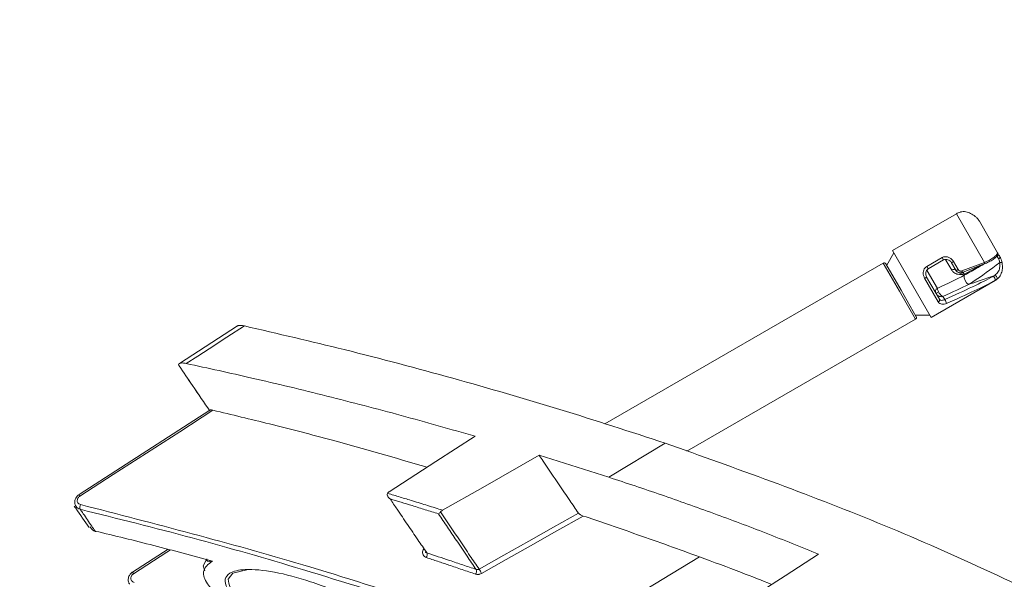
# Model space of a CAD drawing. Header units: millimetres. Extents: x 0 to 1118, y 0 to 864.
# Tile 45 of 256: x 200 to 213, y 307 to 315. Entities that reach past the tile are written whole.
import ezdxf

# ---------------------------------------------------------------- set-up
doc = ezdxf.new("R2010")
doc.units = ezdxf.units.MM
doc.linetypes.add('CENTERX2', pattern=[20.32, 12.7, -2.54, 2.54, -2.54])

msp = doc.modelspace()

# ---------------------------------------------------------------- linework, layer by layer
at = {"color": 7, "linetype": 'Continuous', "lineweight": 15}
for p, q in [((212.661, 312.05), (211.773, 311.537)), ((212.982, 311.945), (213.234, 311.507)), ((211.792, 311.505), (211.691, 311.331)), ((211.773, 311.537), (212.311, 310.606)), ((213.234, 311.507), (213.234, 311.508)), ((212.268, 311.281), (212.484, 311.406)), ((212.484, 311.406), (212.484, 311.406)), ((212.653, 311.263), (212.593, 311.367)), ((212.738, 311.252), (213.053, 311.372)), ((211.644, 311.361), (207.768, 309.124)), ((211.678, 311.352), (211.891, 310.984)), ((213.056, 311.355), (212.744, 311.232)), ((212.247, 311.167), (212.424, 310.86)), ((212.311, 310.606), (213.199, 311.119)), ((211.891, 310.984), (212.103, 310.616)), ((208.909, 308.743), (212.094, 310.582)), ((212.091, 310.638), (212.292, 310.639)), ((202.657, 310.487), (201.846, 309.964)), ((202.657, 310.487), (201.846, 309.964)), ((202.272, 309.314), (200.45, 308.139)), ((202.272, 309.314), (200.45, 308.139)), ((206.855, 308.686), (207.825, 308.38)), ((201.688, 307.378), (201.194, 307.06)), ((201.688, 307.378), (201.194, 307.06)), ((202.229, 307.235), (202.228, 307.236)), ((202.228, 307.228), (202.228, 307.234)), ((202.784, 307.091), (202.591, 307.044))]:
    msp.add_line(p, q, dxfattribs=at)
at = {"color": 9, "linetype": 'Continuous', "lineweight": 0}
for p, q in [((213.053, 311.372), (212.661, 312.05)), ((212.248, 311.315), (212.465, 311.44)), ((212.465, 311.44), (212.484, 311.406)), ((212.596, 311.263), (212.514, 311.405)), ((212.622, 311.382), (212.686, 311.272)), ((213.228, 311.453), (213.226, 311.456)), ((211.869, 310.972), (211.644, 311.361)), ((212.268, 311.281), (212.248, 311.315)), ((212.254, 311.255), (212.396, 311.01)), ((212.749, 311.234), (212.773, 311.206)), ((213.011, 311.337), (212.773, 311.206)), ((212.408, 310.823), (212.219, 311.15)), ((213.172, 311.176), (213.195, 311.191)), ((213.225, 311.137), (213.198, 311.12)), ((213.199, 311.119), (213.198, 311.12)), ((212.094, 310.582), (211.869, 310.972)), ((212.474, 310.897), (212.499, 310.854)), ((207.825, 308.38), (208.61, 308.855)), ((209.087, 307.272), (206.998, 306.013)), ((202.591, 307.044), (202.527, 306.961))]:
    msp.add_line(p, q, dxfattribs=at)
at = {"color": 9, "linetype": 'Continuous', "lineweight": 0, "flags": 128}
for points in [[(212.514, 311.405), (212.522, 311.41), (212.527, 311.413)], [(213.25, 311.421), (213.255, 311.424), (213.259, 311.428), (213.263, 311.432), (213.266, 311.436), (213.268, 311.44), (213.269, 311.443), (213.269, 311.446), (213.268, 311.449)], [(213.264, 311.368), (213.27, 311.369), (213.277, 311.369), (213.283, 311.37), (213.288, 311.369), (213.292, 311.369), (213.295, 311.367), (213.297, 311.366), (213.297, 311.364)], [(212.254, 311.255), (212.246, 311.25), (212.242, 311.248)], [(212.596, 311.263), (212.604, 311.267), (212.613, 311.271), (212.622, 311.274), (212.629, 311.275), (212.636, 311.276), (212.642, 311.275), (212.647, 311.273), (212.65, 311.27)], [(212.686, 311.272), (212.68, 311.269), (212.675, 311.266), (212.67, 311.264), (212.665, 311.262), (212.661, 311.262), (212.657, 311.261), (212.655, 311.262), (212.653, 311.263)], [(212.738, 311.252), (212.74, 311.248), (212.742, 311.243), (212.743, 311.24), (212.744, 311.237), (212.744, 311.234), (212.745, 311.233), (212.744, 311.232), (212.744, 311.232)], [(213.195, 311.191), (213.203, 311.189), (213.211, 311.184), (213.218, 311.176), (213.224, 311.168), (213.228, 311.158), (213.229, 311.15), (213.228, 311.142), (213.225, 311.137)], [(202.751, 310.487), (202.505, 310.329), (202.26, 310.17), (202.101, 310.068), (201.941, 309.965)], [(202.314, 309.314), (201.851, 309.015), (201.388, 308.716), (200.925, 308.418), (200.462, 308.119)], [(206.019, 307.101), (206.364, 307.296), (206.709, 307.491), (207.055, 307.686), (207.4, 307.881)], [(207.467, 307.841), (207.1, 307.634), (206.733, 307.426), (206.393, 307.234), (206.053, 307.042)], [(200.68, 307.627), (200.684, 307.627), (200.688, 307.628)], [(201.723, 307.369), (201.671, 307.336), (201.208, 307.038)]]:
    msp.add_lwpolyline(points, dxfattribs=at)
at = {"color": 7, "linetype": 'Continuous', "lineweight": 15, "flags": 128}
for points in [[(213.053, 311.372), (213.054, 311.367), (213.055, 311.363), (213.056, 311.36), (213.057, 311.357), (213.057, 311.356), (213.057, 311.355), (213.057, 311.354), (213.056, 311.355)], [(205.962, 308.952), (205.414, 308.598), (204.764, 308.179)], [(206.855, 308.686), (206.069, 308.239), (205.51, 307.922)], [(210.742, 307.311), (210.276, 307.01), (209.849, 306.733), (209.494, 306.504)], [(202.201, 307.077), (202.177, 307.148), (202.23, 307.243), (202.23, 307.243), (202.23, 307.243)]]:
    msp.add_lwpolyline(points, dxfattribs=at)
at = {"color": 7, "linetype": 'CENTERX2', "lineweight": 0}
msp.add_arc((216.997, 285.81), 34.032, 89.5071, 150.8122, dxfattribs=at)
at = {"color": 7, "linetype": 'Continuous', "lineweight": 15}
for centre, radius, start, end in [((212.774, 311.855), 0.225, 105.9461, 120), ((213.205, 311.492), 0.0325, 297.3743, 27.8774), ((213.212, 311.481), 0.0325, 300, 30), ((211.656, 311.34), 0.025, 30, 120), ((213.086, 311.314), 0.225, 300, 313.9397), ((212.081, 310.604), 0.025, 300, 30), ((200.683, 307.637), 0.0109, 208.8816, 255.3018)]:
    msp.add_arc(centre, radius, start, end, dxfattribs=at)
at = {"color": 9, "linetype": 'Continuous', "lineweight": 0}
for centre, radius, start, end in [((212.51, 311.56), 0.21, 293.3449, 302.2095), ((213.21, 311.484), 0.0323, 299.6703, 29.6664), ((212.121, 311.336), 0.21, 297.7905, 306.6551), ((212.918, 311.183), 0.149, 176.1057, 233.4246), ((213.147, 311.13), 0.0521, 348.1348, 61.4642), ((212.417, 310.967), 0.0473, 116.5342, 206.0534), ((212.431, 310.916), 0.0508, 110.589, 161.1596), ((212.397, 310.85), 0.0293, 292.8285, 20.3123), ((212.414, 310.783), 0.111, 9.2006, 39.7435), ((200.856, 308.376), 0.47, 210.3676, 213.2073), ((200.544, 307.963), 0.0833, 153.602, 199.8489), ((205.218, 307.302), 0.0763, 328.5237, 18.8371), ((201.494, 307.228), 0.344, 209.2991, 213.6893), ((205.905, 307.072), 0.0754, 327.835, 18.6764), ((205.322, 306.66), 0.824, 27.6349, 32.3651)]:
    msp.add_arc(centre, radius, start, end, dxfattribs=at)
for centre, major_axis, ratio, start_param, end_param in [((211.238, 310.608), (1.779, 0.746), 0.051651, 5.398612, 5.726385), ((210.692, 310.327), (2.714, 1.026), 0.065725, 5.415591, 5.838536), ((210.702, 310.298), (2.73, 1), 0.069714, 5.416984, 5.839929), ((211.261, 310.542), (1.814, 0.686), 0.065725, 5.419713, 5.730577)]:
    msp.add_ellipse(centre, major_axis=major_axis, ratio=ratio, start_param=start_param, end_param=end_param, dxfattribs=at)
at = {"color": 7, "linetype": 'Continuous', "lineweight": 15}
for points, knots in [([(212.923, 312.012), (212.901, 312.028), (212.859, 312.059), (212.789, 312.079), (212.741, 312.081), (212.715, 312.072), (212.712, 312.071)], [0, 0, 0, 0, 0.305816, 0.608418, 0.959761, 1, 1, 1, 1]), ([(212.982, 311.945), (212.98, 311.948), (212.971, 311.962), (212.952, 311.986), (212.932, 312.003), (212.923, 312.012)], [0, 0, 0, 0, 0.1411792, 0.575722, 1, 1, 1, 1]), ([(213.057, 311.354), (213.058, 311.355), (213.084, 311.364), (213.132, 311.387), (213.188, 311.423), (213.219, 311.45), (213.232, 311.467), (213.238, 311.479), (213.24, 311.494), (213.236, 311.503), (213.234, 311.507)], [0, 0, 0, 0, 0.013765, 0.227044, 0.452656, 0.686854, 0.82137, 0.905471, 0.954533, 1, 1, 1, 1]), ([(212.484, 311.406), (212.484, 311.406), (212.49, 311.411), (212.506, 311.414), (212.53, 311.414), (212.557, 311.404), (212.58, 311.388), (212.589, 311.372), (212.592, 311.367)], [0, 0, 0, 0, 0.000583, 0.173173, 0.356013, 0.581805, 0.849904, 1, 1, 1, 1]), ([(213.252, 311.477), (213.252, 311.476), (213.256, 311.469), (213.262, 311.458), (213.268, 311.449)], [0, 0, 0, 0, 0.163834, 1, 1, 1, 1]), ([(213.268, 311.448), (213.265, 311.453), (213.259, 311.464), (213.255, 311.471), (213.253, 311.475)], [0, 0, 0, 0, 0.42074, 1, 1, 1, 1]), ([(213.268, 311.449), (213.27, 311.445), (213.277, 311.431), (213.289, 311.403), (213.294, 311.377), (213.297, 311.364)], [0, 0, 0, 0, 0.141179, 0.575722, 1, 1, 1, 1]), ([(212.246, 311.168), (212.246, 311.169), (212.239, 311.178), (212.234, 311.201), (212.234, 311.232), (212.244, 311.259), (212.257, 311.275), (212.266, 311.279), (212.268, 311.28)], [0, 0, 0, 0, 0.013949, 0.264281, 0.535247, 0.760632, 0.93756, 1, 1, 1, 1]), ([(212.648, 311.272), (212.648, 311.272), (212.648, 311.272), (212.653, 311.263), (212.656, 311.259)], [0, 0, 0, 0, 0.47643, 1, 1, 1, 1]), ([(212.744, 311.232), (212.736, 311.23), (212.72, 311.225), (212.694, 311.229), (212.672, 311.24), (212.659, 311.253), (212.654, 311.262), (212.653, 311.263)], [0, 0, 0, 0, 0.237904, 0.47576, 0.714795, 0.954981, 1, 1, 1, 1]), ([(212.695, 311.23), (212.699, 311.227), (212.726, 311.211), (212.752, 311.209), (212.773, 311.206), (212.773, 311.206)], [0, 0, 0, 0, 0.184337, 0.989702, 1, 1, 1, 1]), ([(212.769, 311.193), (212.79, 311.204), (212.882, 311.253), (212.974, 311.307), (213.045, 311.349)], [0, 0, 0, 0, 0.228086, 1, 1, 1, 1]), ([(213.297, 311.364), (213.3, 311.338), (213.305, 311.286), (213.288, 311.214), (213.261, 311.167), (213.233, 311.144), (213.225, 311.137)], [0, 0, 0, 0, 0.275683, 0.548468, 0.865191, 1, 1, 1, 1]), ([(212.424, 310.86), (212.428, 310.855), (212.436, 310.846), (212.455, 310.842), (212.475, 310.845), (212.491, 310.85), (212.498, 310.853), (212.499, 310.854)], [0, 0, 0, 0, 0.280234, 0.561823, 0.799674, 0.966047, 1, 1, 1, 1]), ([(202.657, 310.486), (202.66, 310.488), (202.67, 310.494), (202.701, 310.496), (202.734, 310.49), (202.751, 310.487)], [0, 0, 0, 0, 0.171363, 0.566187, 1, 1, 1, 1]), ([(202.751, 310.487), (203.216, 310.379), (204.192, 310.154), (205.655, 309.764), (207.146, 309.331), (208.122, 309.014), (208.61, 308.855)], [0, 0, 0, 0, 0.232847, 0.488964, 0.744409, 1, 1, 1, 1]), ([(201.941, 309.965), (201.923, 309.968), (201.89, 309.973), (201.855, 309.97), (201.838, 309.96), (201.834, 309.947), (201.84, 309.936), (201.842, 309.932)], [0, 0, 0, 0, 0.279702, 0.526143, 0.717925, 0.876844, 1, 1, 1, 1]), ([(202.271, 309.303), (202.191, 309.42), (202.051, 309.625), (201.905, 309.839), (201.842, 309.932)], [0, 0, 0, 0, 0.568533, 1, 1, 1, 1]), ([(201.842, 309.932), (201.905, 309.84), (202.05, 309.626), (202.191, 309.42), (202.271, 309.303)], [0, 0, 0, 0, 0.431261, 1, 1, 1, 1]), ([(201.941, 309.965), (202.246, 309.898), (202.902, 309.755), (203.9, 309.513), (204.937, 309.244), (205.62, 309.049), (205.962, 308.952)], [0, 0, 0, 0, 0.22384, 0.482353, 0.741136, 1, 1, 1, 1]), ([(202.272, 309.314), (202.274, 309.315), (202.279, 309.318), (202.294, 309.318), (202.307, 309.315), (202.314, 309.314)], [0, 0, 0, 0, 0.243488, 0.62595, 1, 1, 1, 1]), ([(205.293, 308.52), (204.856, 308.648), (204.13, 308.86), (203.133, 309.117), (202.576, 309.251), (202.314, 309.314)], [0, 0, 0, 0, 0.445153, 0.73907, 1, 1, 1, 1]), ([(208.61, 308.855), (209.595, 308.503), (211.571, 307.798), (214.441, 306.464), (217.209, 304.962), (219.883, 303.284), (222.534, 301.39), (225.118, 299.298), (227.609, 297.052), (229.168, 295.447), (229.95, 294.641)], [0, 0, 0, 0, 0.131616, 0.264103, 0.385016, 0.505917, 0.630562, 0.755193, 0.877021, 1, 1, 1, 1]), ([(206.855, 308.686), (206.873, 308.659), (206.967, 308.52), (207.109, 308.31), (207.272, 308.069), (207.36, 307.94), (207.4, 307.881)], [0, 0, 0, 0, 0.096796, 0.503841, 0.775095, 1, 1, 1, 1]), ([(207.825, 308.38), (208.068, 308.299), (208.555, 308.139), (209.284, 307.878), (210.013, 307.605), (210.499, 307.409), (210.742, 307.311)], [0, 0, 0, 0, 0.2497628, 0.4996188, 0.7497604, 1, 1, 1, 1]), ([(200.451, 308.138), (200.449, 308.137), (200.433, 308.13), (200.41, 308.102), (200.39, 308.06), (200.389, 308.017), (200.397, 307.987), (200.407, 307.975), (200.409, 307.973)], [0, 0, 0, 0, 0.0264291, 0.273788, 0.5263835, 0.7455677, 0.9572212, 1, 1, 1, 1]), ([(204.744, 308.158), (204.742, 308.154), (204.739, 308.146), (204.74, 308.131), (204.746, 308.112), (204.76, 308.094), (204.773, 308.083), (204.779, 308.079), (204.78, 308.079)], [0, 0, 0, 0, 0.138676, 0.276693, 0.471968, 0.744599, 0.992598, 1, 1, 1, 1]), ([(204.764, 308.179), (204.761, 308.178), (204.757, 308.174), (204.751, 308.169), (204.747, 308.163), (204.745, 308.16), (204.744, 308.158)], [0, 0, 0, 0, 0.2764548, 0.5609264, 0.7785456, 1, 1, 1, 1]), ([(204.78, 308.079), (204.812, 308.031), (204.894, 307.91), (205.022, 307.721), (205.16, 307.518), (205.249, 307.388), (205.291, 307.327)], [0, 0, 0, 0, 0.1874533, 0.4681875, 0.748939, 1, 1, 1, 1]), ([(200.384, 307.98), (200.39, 307.97), (200.461, 307.864), (200.529, 307.768), (200.591, 307.681)], [0, 0, 0, 0, 0.092021, 1, 1, 1, 1]), ([(200.384, 307.98), (200.39, 307.97), (200.461, 307.864), (200.529, 307.768), (200.591, 307.681)], [0, 0, 0, 0, 0.091933, 1, 1, 1, 1]), ([(200.409, 307.973), (200.408, 307.973), (200.404, 307.977), (200.403, 307.983), (200.401, 307.988)], [0, 0, 0, 0, 0.152965, 1, 1, 1, 1]), ([(205.48, 307.897), (205.476, 307.893), (205.466, 307.882), (205.457, 307.875), (205.453, 307.872), (205.452, 307.872), (205.452, 307.872)], [0, 0, 0, 0, 0.380305, 0.877978, 0.988174, 1, 1, 1, 1]), ([(205.51, 307.922), (205.503, 307.917), (205.492, 307.91), (205.483, 307.901), (205.48, 307.897)], [0, 0, 0, 0, 0.622944, 1, 1, 1, 1]), ([(207.4, 307.881), (207.402, 307.879), (207.406, 307.874), (207.416, 307.866), (207.431, 307.857), (207.449, 307.848), (207.461, 307.843), (207.467, 307.841)], [0, 0, 0, 0, 0.1640391, 0.3275141, 0.503978, 0.7642013, 1, 1, 1, 1]), ([(209.087, 307.272), (208.944, 307.324), (208.657, 307.428), (208.225, 307.581), (207.829, 307.719), (207.575, 307.804), (207.467, 307.841)], [0, 0, 0, 0, 0.266964, 0.5339405, 0.8009557, 1, 1, 1, 1]), ([(200.606, 307.69), (200.611, 307.68), (200.62, 307.66), (200.646, 307.641), (200.665, 307.634), (200.673, 307.632)], [0, 0, 0, 0, 0.36114, 0.743729, 1, 1, 1, 1]), ([(200.631, 307.655), (200.634, 307.652), (200.646, 307.638), (200.664, 307.628), (200.679, 307.627), (200.68, 307.627)], [0, 0, 0, 0, 0.256843, 0.938765, 1, 1, 1, 1]), ([(200.673, 307.632), (200.81, 307.599), (201.084, 307.533), (201.492, 307.43), (201.9, 307.324), (202.17, 307.251), (202.305, 307.214)], [0, 0, 0, 0, 0.249961, 0.499938, 0.749962, 1, 1, 1, 1]), ([(205.291, 307.327), (205.286, 307.329), (205.278, 307.332), (205.273, 307.339), (205.271, 307.342)], [0, 0, 0, 0, 0.581551, 1, 1, 1, 1]), ([(210.09, 306.889), (209.95, 306.945), (209.616, 307.076), (209.281, 307.2), (209.087, 307.272)], [0, 0, 0, 0, 0.419347, 1, 1, 1, 1]), ([(202.305, 307.214), (202.249, 307.171), (202.151, 307.096), (202.212, 306.914), (202.385, 306.724), (202.596, 306.57), (202.775, 306.456), (202.844, 306.411), (202.876, 306.391)], [0, 0, 0, 0, 0.282634, 0.490345, 0.657489, 0.867095, 0.939205, 1, 1, 1, 1]), ([(202.22, 307.237), (202.235, 307.231), (202.261, 307.221), (202.291, 307.216), (202.305, 307.214), (202.305, 307.214)], [0, 0, 0, 0, 0.544098, 0.991933, 1, 1, 1, 1]), ([(202.232, 307.216), (202.23, 307.217), (202.228, 307.219), (202.226, 307.224), (202.226, 307.228), (202.226, 307.231), (202.226, 307.232)], [0, 0, 0, 0, 0.463284, 0.7351, 0.868157, 1, 1, 1, 1]), ([(201.195, 307.059), (201.193, 307.059), (201.177, 307.051), (201.154, 307.024), (201.134, 306.981), (201.134, 306.936), (201.142, 306.904), (201.153, 306.893), (201.154, 306.892)], [0, 0, 0, 0, 0.026568, 0.270984, 0.519229, 0.739544, 0.976224, 1, 1, 1, 1]), ([(202.547, 307.044), (202.548, 307.044), (202.597, 307.075), (202.768, 307.111), (203.159, 307.074), (203.687, 306.933), (204.241, 306.71), (204.728, 306.447), (205.086, 306.2), (205.314, 305.987), (205.401, 305.828), (205.372, 305.721), (205.222, 305.671), (204.936, 305.69), (204.525, 305.781), (203.984, 305.959), (203.424, 306.197), (202.971, 306.441), (202.668, 306.653), (202.503, 306.831), (202.464, 306.968), (202.52, 307.019), (202.547, 307.044)], [0, 0, 0, 0, 0.0006046, 0.0513523, 0.1162164, 0.1820658, 0.2571727, 0.3153004, 0.3627664, 0.4105355, 0.4516027, 0.4874961, 0.5366552, 0.5855119, 0.6427507, 0.7109109, 0.7864719, 0.8404649, 0.8834806, 0.926783, 0.9640509, 1, 1, 1, 1]), ([(202.527, 306.961), (202.529, 306.924), (202.531, 306.885), (202.59, 306.786), (202.705, 306.665), (203.001, 306.465), (203.446, 306.235), (203.996, 306.014), (204.528, 305.852), (204.935, 305.769), (205.212, 305.759), (205.354, 305.791), (205.363, 305.844), (205.365, 305.854)], [0, 0, 0, 0, 0.074301, 0.075637, 0.163527, 0.251245, 0.361977, 0.51764, 0.6582, 0.775996, 0.876145, 0.976382, 1, 1, 1, 1])]:
    msp.add_open_spline(points, degree=3, knots=knots, dxfattribs=at)
at = {"color": 9, "linetype": 'Continuous', "lineweight": 0}
for points, knots in [([(213.053, 311.372), (213.076, 311.382), (213.122, 311.402), (213.178, 311.438), (213.217, 311.471), (213.236, 311.496), (213.235, 311.504), (213.234, 311.507)], [0, 0, 0, 0, 0.202792, 0.404853, 0.609711, 0.819285, 1, 1, 1, 1]), ([(212.465, 311.44), (212.471, 311.442), (212.486, 311.45), (212.519, 311.453), (212.558, 311.443), (212.596, 311.419), (212.613, 311.395), (212.622, 311.382)], [0, 0, 0, 0, 0.1038324, 0.2811913, 0.5208155, 0.7588509, 1, 1, 1, 1]), ([(212.514, 311.405), (212.512, 311.407), (212.51, 311.411), (212.506, 311.413), (212.505, 311.413)], [0, 0, 0, 0, 0.753349, 1, 1, 1, 1]), ([(213.264, 311.368), (213.138, 311.274), (212.99, 311.165), (212.85, 311.076), (212.829, 311.063)], [0, 0, 0, 0, 0.854615, 1, 1, 1, 1]), ([(213.195, 311.191), (213.211, 311.205), (213.244, 311.233), (213.265, 311.29), (213.268, 311.338), (213.264, 311.363), (213.264, 311.368)], [0, 0, 0, 0, 0.3402717, 0.6795366, 0.9342849, 1, 1, 1, 1]), ([(213.25, 311.421), (213.246, 311.427), (213.239, 311.439), (213.231, 311.451), (213.229, 311.453), (213.228, 311.454)], [0, 0, 0, 0, 0.332104, 0.664602, 1, 1, 1, 1]), ([(213.264, 311.368), (213.263, 311.375), (213.262, 311.391), (213.256, 311.41), (213.251, 311.418), (213.25, 311.421)], [0, 0, 0, 0, 0.412226, 0.827632, 1, 1, 1, 1]), ([(212.219, 311.15), (212.213, 311.163), (212.202, 311.188), (212.199, 311.229), (212.206, 311.265), (212.222, 311.295), (212.24, 311.308), (212.248, 311.315)], [0, 0, 0, 0, 0.226495, 0.454875, 0.649247, 0.825521, 1, 1, 1, 1]), ([(212.251, 311.265), (212.251, 311.265), (212.251, 311.262), (212.252, 311.258), (212.254, 311.255), (212.254, 311.255)], [0, 0, 0, 0, 0.0089677, 0.829056, 1, 1, 1, 1]), ([(212.773, 311.206), (212.773, 311.206), (212.744, 311.201), (212.694, 311.199), (212.643, 311.218), (212.614, 311.239), (212.604, 311.251), (212.596, 311.263)], [0, 0, 0, 0, 0.005347, 0.491806, 0.784677, 0.80646, 1, 1, 1, 1]), ([(212.686, 311.272), (212.689, 311.268), (212.695, 311.26), (212.708, 311.252), (212.722, 311.249), (212.733, 311.25), (212.738, 311.252), (212.738, 311.252)], [0, 0, 0, 0, 0.248245, 0.493422, 0.734529, 0.968323, 1, 1, 1, 1]), ([(213.195, 311.191), (213.123, 311.165), (213.001, 311.121), (212.879, 311.08), (212.829, 311.063)], [0, 0, 0, 0, 0.593489, 1, 1, 1, 1]), ([(212.396, 311.01), (212.397, 311.005), (212.4, 310.995), (212.406, 310.978), (212.411, 310.967), (212.413, 310.963)], [0, 0, 0, 0, 0.408772, 0.819633, 1, 1, 1, 1]), ([(212.413, 310.963), (212.416, 310.957), (212.422, 310.944), (212.436, 310.925), (212.452, 310.908), (212.466, 310.9), (212.473, 310.898), (212.474, 310.897), (212.474, 310.897)], [0, 0, 0, 0, 0.207924, 0.401765, 0.664574, 0.918149, 0.991691, 1, 1, 1, 1]), ([(212.474, 310.897), (212.474, 310.897), (212.471, 310.896), (212.46, 310.894), (212.438, 310.894), (212.414, 310.902), (212.394, 310.915), (212.387, 310.926), (212.383, 310.932)], [0, 0, 0, 0, 0.0083071, 0.0817709, 0.3354165, 0.5982526, 0.792098, 1, 1, 1, 1]), ([(212.523, 310.801), (212.513, 310.797), (212.49, 310.789), (212.458, 310.788), (212.428, 310.798), (212.415, 310.814), (212.408, 310.823)], [0, 0, 0, 0, 0.204344, 0.440704, 0.718538, 1, 1, 1, 1]), ([(200.462, 308.119), (200.458, 308.116), (200.446, 308.107), (200.433, 308.089), (200.425, 308.067), (200.424, 308.044), (200.433, 308.024), (200.448, 308.008), (200.462, 308.003), (200.469, 308)], [0, 0, 0, 0, 0.1014, 0.250987, 0.400695, 0.550505, 0.700354, 0.850175, 1, 1, 1, 1]), ([(204.744, 308.158), (204.802, 308.14), (204.918, 308.105), (205.104, 308.048), (205.302, 307.987), (205.441, 307.944), (205.51, 307.922)], [0, 0, 0, 0, 0.2272405, 0.4544828, 0.7272399, 1, 1, 1, 1]), ([(205.452, 307.872), (205.391, 307.891), (205.269, 307.929), (205.096, 307.982), (204.933, 308.032), (204.831, 308.063), (204.78, 308.079)], [0, 0, 0, 0, 0.272172, 0.544346, 0.772173, 1, 1, 1, 1]), ([(200.465, 307.935), (200.453, 307.939), (200.43, 307.946), (200.416, 307.964), (200.409, 307.973)], [0, 0, 0, 0, 0.519618, 1, 1, 1, 1]), ([(200.469, 308), (201.507, 307.733), (203.137, 307.312), (205.298, 306.618), (206.434, 306.22), (206.998, 306.013), (206.998, 306.013)], [0, 0, 0, 0, 0.4671939, 0.7335982, 0.999998, 1, 1, 1, 1]), ([(200.465, 307.935), (200.48, 307.914), (200.514, 307.864), (200.568, 307.785), (200.623, 307.705), (200.658, 307.654), (200.673, 307.632)], [0, 0, 0, 0, 0.205692, 0.486217, 0.778117, 1, 1, 1, 1]), ([(206.989, 305.949), (206.424, 306.151), (205.293, 306.556), (203.634, 307.081), (202.027, 307.546), (200.986, 307.805), (200.465, 307.935)], [0, 0, 0, 0, 0.266406, 0.532804, 0.766311, 1, 1, 1, 1]), ([(205.976, 307.097), (205.934, 307.158), (205.844, 307.292), (205.711, 307.489), (205.578, 307.685), (205.494, 307.81), (205.452, 307.872)], [0, 0, 0, 0, 0.245861, 0.530081, 0.76503, 1, 1, 1, 1]), ([(205.48, 307.897), (205.492, 307.879), (205.581, 307.748), (205.719, 307.544), (205.885, 307.297), (205.976, 307.163), (206.019, 307.101)], [0, 0, 0, 0, 0.066159, 0.481969, 0.759064, 1, 1, 1, 1]), ([(205.284, 307.262), (205.274, 307.266), (205.256, 307.275), (205.238, 307.298), (205.23, 307.326), (205.234, 307.356), (205.241, 307.377), (205.249, 307.386), (205.25, 307.387)], [0, 0, 0, 0, 0.196895, 0.39379, 0.590707, 0.787559, 0.984275, 1, 1, 1, 1]), ([(205.969, 307.032), (205.907, 307.053), (205.784, 307.095), (205.608, 307.155), (205.441, 307.21), (205.336, 307.245), (205.284, 307.262)], [0, 0, 0, 0, 0.2707482, 0.5414988, 0.7707486, 1, 1, 1, 1]), ([(205.291, 307.327), (205.396, 307.292), (205.563, 307.237), (205.791, 307.16), (205.915, 307.118), (205.976, 307.097)], [0, 0, 0, 0, 0.458503, 0.72925, 1, 1, 1, 1]), ([(202.305, 307.214), (202.305, 307.214), (202.297, 307.212), (202.275, 307.209), (202.249, 307.208), (202.236, 307.214), (202.232, 307.216)], [0, 0, 0, 0, 0.0054284, 0.3077096, 0.8214512, 1, 1, 1, 1]), ([(201.208, 307.038), (201.203, 307.034), (201.192, 307.026), (201.178, 307.007), (201.17, 306.984), (201.171, 306.961), (201.18, 306.94), (201.195, 306.923), (201.21, 306.918), (201.217, 306.915)], [0, 0, 0, 0, 0.102938, 0.252286, 0.401753, 0.551313, 0.700897, 0.850446, 1, 1, 1, 1]), ([(205.969, 307.032), (205.972, 307.031), (205.979, 307.029), (205.991, 307.027), (206.005, 307.027), (206.021, 307.03), (206.037, 307.034), (206.047, 307.04), (206.053, 307.042)], [0, 0, 0, 0, 0.128738, 0.259281, 0.441816, 0.629639, 0.812172, 1, 1, 1, 1]), ([(206.019, 307.101), (206.016, 307.1), (206.011, 307.097), (206.003, 307.095), (205.995, 307.094), (205.988, 307.094), (205.981, 307.095), (205.978, 307.096), (205.976, 307.097)], [0, 0, 0, 0, 0.182427, 0.370165, 0.55271, 0.740549, 0.869372, 1, 1, 1, 1])]:
    msp.add_open_spline(points, degree=3, knots=knots, dxfattribs=at)

doc.saveas('drawing.dxf')
